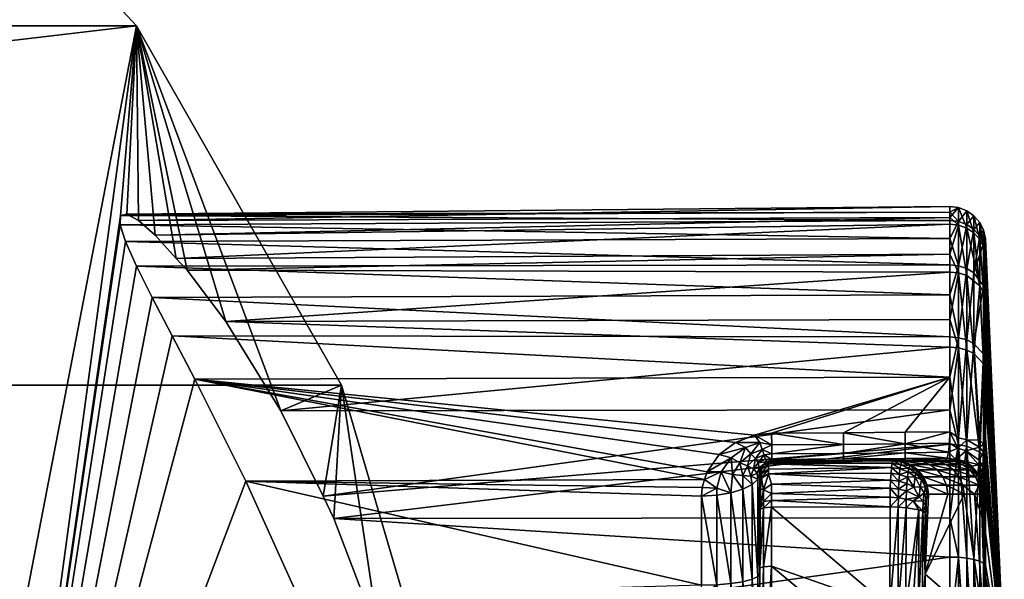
# Model space of a CAD drawing. Extents: x -0.029 to 0.039, y -0.139 to 0.024.
# Tile 25 of 26: x 0.023 to 0.039, y 0.003 to 0.012. Entities that reach past the tile are written whole.
import ezdxf

# ---------------------------------------------------------------- set-up
doc = ezdxf.new("R2010")
doc.units = 0
doc.layers.add('mesh', color=7, linetype='CONTINUOUS')

msp = doc.modelspace()

# ---------------------------------------------------------------- meshes
at = {"layer": 'mesh'}
mesh = msp.add_polyface(dxfattribs=at)
corners = [(-0.006345, 0.023487, 0.000356), (-0.005566, 0.002263, 0.146257), (-0.007512, 0.001769, 0.14613), (0.000592, 0.024306, 0.000356), (-0.004756, 0.002468, 0.14631), (-0.016571, -0.003174, 0.14516), (-0.012905, 0.021074, 0.000356), (-0.015481, -0.002265, 0.145312), (-0.018732, 0.0172, 0.000356), (-0.017819, -0.004214, 0.144986), (-0.013112, -0.0007, 0.145599), (-0.01139, 0.00018, 0.145778), (-0.010373, 0.0007, 0.145884), (-0.020833, -0.007628, 0.144474), (-0.023511, 0.012077, 0.000356), (-0.019931, -0.006436, 0.144645), (-0.0232, -0.011319, 0.143968), (-0.026984, 0.005982, 0.000356), (-0.028965, -0.000751, 0.000356), (0.030148, -0.000751, 0.000356), (0.024694, 0.012077, 0.000356), (0.019915, 0.0172, 0.000356), (0.007528, 0.023487, 0.000356), (-0.001691, 0.002108, 0.147269), (-0.001671, 0.001866, 0.147289), (-0.004649, 0.001693, 0.147145), (-0.001735, 0.002829, 0.146669), (-0.001734, 0.002893, 0.146434), (-0.004757, 0.002403, 0.146544), (-0.00751, 0.001705, 0.146363), (-0.001731, 0.00271, 0.146882), (-0.004745, 0.002285, 0.146756), (-0.00749, 0.001589, 0.146574), (-0.004722, 0.00212, 0.146934), (-0.001722, 0.002543, 0.147059), (-0.007454, 0.001428, 0.146752), (-0.00469, 0.001919, 0.147066), (-0.001708, 0.002338, 0.147191), (-0.007404, 0.001232, 0.146884)]
mesh.append_faces([[corners[k] for k in face] for face in [(0, 1, 2, 2), (3, 1, 0, 0), (3, 4, 1, 1), (5, 6, 7, 7), (5, 8, 6, 6), (9, 8, 5, 5), (6, 10, 7, 7), (6, 11, 10, 10), (0, 11, 6, 6), (0, 12, 11, 11), (2, 12, 0, 0), (8, 13, 14, 14), (9, 15, 8, 8), (16, 17, 14, 14), (18, 19, 17, 17), (20, 14, 17, 17), (21, 8, 14, 14), (22, 0, 6, 6), (23, 24, 25, 25), (26, 4, 27, 27), (28, 4, 26, 26), (28, 1, 4, 4), (29, 1, 28, 28), (29, 2, 1, 1), (30, 28, 26, 26), (31, 28, 30, 30), (31, 29, 28, 28), (32, 29, 31, 31), (33, 31, 34, 34), (33, 32, 31, 31), (35, 32, 33, 33), (36, 33, 37, 37), (36, 35, 33, 33), (25, 36, 23, 23), (25, 38, 36, 36)]])
mesh = msp.add_polyface(dxfattribs=at)
corners = [(0.022016, -0.007628, 0.144474), (0.026549, 0.004354, 0.028971), (0.027437, 0.002391, 0.029598), (0.024419, 0.008706, 0.023522), (0.02451, 0.008418, 0.024512), (0.024695, 0.008001, 0.025463), (0.025297, 0.00682, 0.027152), (0.02568, 0.006087, 0.027858), (0.024958, 0.007472, 0.026337), (0.024694, 0.012077, 0.000356), (0.02453, 0.008885, 0.021466), (0.024425, 0.008862, 0.022505), (0.024725, 0.008775, 0.020452), (0.025008, 0.008529, 0.019438), (0.025369, 0.008131, 0.018501), (0.02555, 0.007932, 0.018032), (0.026206, 0.007062, 0.016749), (0.021114, -0.006436, 0.144645), (0.019915, 0.0172, 0.000356), (0.014088, 0.021074, 0.000356), (0.014295, -0.0007, 0.145599), (0.012573, 0.00018, 0.145778), (0.016665, -0.002265, 0.145312), (0.017754, -0.003174, 0.14516), (0.019002, -0.004214, 0.144986), (0.011556, 0.0007, 0.145884), (0.007528, 0.023487, 0.000356), (0.008695, 0.001769, 0.14613), (-0.026984, 0.005982, 0.000356), (0.030148, -0.000751, 0.000356), (0.028167, 0.005982, 0.000356), (-0.023511, 0.012077, 0.000356), (0.011551, 0.000636, 0.146117), (0.008693, 0.001705, 0.146363), (0.011522, 0.000523, 0.146328), (0.008673, 0.001589, 0.146574), (0.011471, 0.000368, 0.146506), (0.008637, 0.001428, 0.146752), (0.011401, 0.00018, 0.146639), (0.011316, -0.00003, 0.146721), (0.008587, 0.001232, 0.146884), (0.014246, -0.000871, 0.146042)]
mesh.append_faces([[corners[k] for k in face] for face in [(0, 1, 2, 2), (0, 3, 4, 4), (5, 0, 4, 4), (0, 6, 7, 7), (0, 8, 6, 6), (9, 10, 11, 11), (9, 12, 10, 10), (9, 13, 12, 12), (9, 14, 13, 13), (15, 14, 9, 9), (16, 15, 9, 9), (0, 11, 3, 3), (0, 9, 11, 11), (17, 18, 9, 9), (19, 20, 21, 21), (19, 22, 20, 20), (18, 22, 19, 19), (18, 23, 22, 22), (24, 23, 18, 18), (25, 19, 21, 21), (25, 26, 19, 19), (27, 26, 25, 25), (28, 29, 30, 30), (9, 28, 30, 30), (18, 31, 9, 9), (32, 25, 21, 21), (32, 27, 25, 25), (32, 33, 27, 27), (34, 33, 32, 32), (34, 35, 33, 33), (36, 35, 34, 34), (36, 37, 35, 35), (38, 37, 36, 36), (39, 40, 38, 38), (32, 41, 34, 34)]])
mesh = msp.add_polyface(dxfattribs=at)
corners = [(0.02568, 0.006087, 0.027858), (0.026549, 0.004354, 0.028971), (0.022016, -0.007628, 0.144474), (0.024695, 0.008001, 0.025463), (0.024958, 0.007472, 0.026337), (0.021114, -0.006436, 0.144645), (0.024694, 0.012077, 0.000356), (0.019002, -0.004214, 0.144986), (0.019915, 0.0172, 0.000356), (-0.028965, -0.000751, 0.000356), (0.030534, -0.007759, 0.000356), (0.030148, -0.000751, 0.000356), (0.01665, -0.002326, 0.145543), (0.016665, -0.002265, 0.145312), (0.017754, -0.003174, 0.14516), (0.011222, -0.000251, 0.146747), (0.008525, 0.001012, 0.146965), (0.011316, -0.00003, 0.146721), (0.012683, -0.000998, 0.146592), (0.013985, -0.001395, 0.146439), (0.011401, 0.00018, 0.146639), (0.014091, -0.001196, 0.146355), (0.011471, 0.000368, 0.146506), (0.01418, -0.001018, 0.14622), (0.011522, 0.000523, 0.146328), (0.014246, -0.000871, 0.146042), (0.011551, 0.000636, 0.146117), (0.014285, -0.000763, 0.145831), (0.012573, 0.00018, 0.145778), (0.014295, -0.0007, 0.145599), (0.016602, -0.002428, 0.145755), (0.016522, -0.002567, 0.145934), (0.016417, -0.002734, 0.14607), (0.016291, -0.00292, 0.146156), (0.01871, -0.00465, 0.145749), (0.018833, -0.004496, 0.145611), (0.018926, -0.004368, 0.14543), (0.018983, -0.004272, 0.145218), (0.016151, -0.003113, 0.146186), (0.013866, -0.001602, 0.146467)]
mesh.append_faces([[corners[k] for k in face] for face in [(0, 1, 2, 2), (3, 4, 2, 2), (5, 6, 2, 2), (7, 8, 5, 5), (9, 10, 11, 11), (12, 13, 14, 14), (15, 16, 17, 17), (17, 18, 15, 15), (17, 19, 18, 18), (20, 19, 17, 17), (20, 21, 19, 19), (22, 21, 20, 20), (22, 23, 21, 21), (24, 23, 22, 22), (24, 25, 23, 23), (26, 27, 25, 25), (28, 27, 26, 26), (28, 29, 27, 27), (12, 29, 13, 13), (12, 27, 29, 29), (30, 27, 12, 12), (30, 25, 27, 27), (31, 25, 30, 30), (31, 23, 25, 25), (32, 23, 31, 31), (32, 21, 23, 23), (33, 21, 32, 32), (33, 19, 21, 21), (31, 34, 32, 32), (30, 35, 31, 31), (12, 36, 30, 30), (14, 37, 12, 12), (38, 19, 33, 33), (39, 19, 38, 38), (39, 18, 19, 19)]])
mesh = msp.add_polyface(dxfattribs=at)
corners = [(0.027143, 0.005549, 0.015351), (0.028167, 0.005982, 0.000356), (0.027856, 0.0041, 0.01459), (0.024694, 0.012077, 0.000356), (0.026206, 0.007062, 0.016749), (0.028042, 0.003723, 0.014392), (0.028809, 0.001709, 0.013938), (0.030148, -0.000751, 0.000356), (0.038483, 0.006629, 0.016122), (0.038483, 0.005568, 0.015319), (0.038483, 0.004982, 0.014875), (0.038483, 0.003069, 0.014091), (0.026549, 0.004354, 0.028971), (0.034273, 0.002592, 0.029621), (0.027437, 0.002391, 0.029598), (0.034325, 0.004383, 0.029031), (0.034284, 0.00425, 0.029093), (0.02568, 0.006087, 0.027858), (0.025297, 0.00682, 0.027152), (0.038483, 0.006118, 0.027893), (0.024958, 0.007472, 0.026337), (0.038483, 0.006802, 0.027341), (0.024695, 0.008001, 0.025463), (0.038483, 0.007516, 0.026366), (0.02451, 0.008418, 0.024512), (0.038483, 0.008024, 0.025674), (0.024419, 0.008706, 0.023522), (0.038483, 0.008472, 0.02453), (0.024425, 0.008862, 0.022505), (0.038483, 0.008778, 0.02375), (0.02453, 0.008885, 0.021466), (0.038483, 0.008921, 0.022509), (0.024725, 0.008775, 0.020452), (0.038483, 0.009014, 0.021696), (0.025008, 0.008529, 0.019438), (0.038483, 0.00883, 0.02044), (0.025369, 0.008131, 0.018501), (0.038483, 0.008715, 0.019651), (0.02555, 0.007932, 0.018032), (0.038483, 0.008208, 0.018465), (0.038483, 0.007902, 0.017751), (0.038483, 0.007095, 0.016718), (0.03453, 0.004235, 0.029136), (0.034273, 0.004102, 0.029156), (0.034366, 0.004514, 0.02897), (0.034575, 0.00481, 0.02882), (0.034848, 0.005012, 0.028709), (0.035169, 0.005133, 0.028641)]
mesh.append_faces([[corners[k] for k in face] for face in [(0, 1, 2, 2), (0, 3, 1, 1), (4, 3, 0, 0), (1, 5, 2, 2), (1, 6, 5, 5), (7, 6, 1, 1), (0, 8, 4, 4), (2, 9, 0, 0), (5, 10, 2, 2), (6, 11, 5, 5), (12, 13, 14, 14), (12, 15, 16, 16), (17, 15, 12, 12), (18, 19, 17, 17), (20, 21, 18, 18), (22, 23, 20, 20), (24, 25, 22, 22), (26, 27, 24, 24), (28, 29, 26, 26), (30, 31, 28, 28), (32, 33, 30, 30), (34, 35, 32, 32), (36, 37, 34, 34), (38, 39, 36, 36), (4, 40, 38, 38), (8, 41, 4, 4), (15, 42, 16, 16), (12, 43, 13, 13), (12, 16, 43, 43), (17, 44, 15, 15), (17, 45, 44, 44), (17, 46, 45, 45), (47, 46, 17, 17), (17, 19, 47, 47), (16, 42, 43, 43)]])
mesh = msp.add_polyface(dxfattribs=at)
corners = [(0.027143, 0.005549, 0.015351), (0.038483, 0.005568, 0.015319), (0.038483, 0.006629, 0.016122), (0.027856, 0.0041, 0.01459), (0.038483, 0.004982, 0.014875), (0.038483, 0.006118, 0.027893), (0.037724, 0.005187, 0.028635), (0.036682, 0.005178, 0.028629), (0.025297, 0.00682, 0.027152), (0.038483, 0.006802, 0.027341), (0.024958, 0.007472, 0.026337), (0.038483, 0.007516, 0.026366), (0.024695, 0.008001, 0.025463), (0.038483, 0.008024, 0.025674), (0.02451, 0.008418, 0.024512), (0.038483, 0.008472, 0.02453), (0.024419, 0.008706, 0.023522), (0.038483, 0.008778, 0.02375), (0.024425, 0.008862, 0.022505), (0.038483, 0.008921, 0.022509), (0.02453, 0.008885, 0.021466), (0.038483, 0.009014, 0.021696), (0.024725, 0.008775, 0.020452), (0.038483, 0.00883, 0.02044), (0.025008, 0.008529, 0.019438), (0.038483, 0.008715, 0.019651), (0.025369, 0.008131, 0.018501), (0.038483, 0.008208, 0.018465), (0.02555, 0.007932, 0.018032), (0.038483, 0.007902, 0.017751), (0.026206, 0.007062, 0.016749), (0.038483, 0.007095, 0.016718), (0.038631, 0.006789, 0.027329), (0.038631, 0.008009, 0.025666), (0.038631, 0.008761, 0.023745), (0.038631, 0.008997, 0.021696), (0.038631, 0.008699, 0.019656), (0.038631, 0.007887, 0.01776), (0.038631, 0.006617, 0.016135), (0.037725, 0.004988, 0.028794), (0.036683, 0.004979, 0.028789), (0.035462, 0.005168, 0.028623), (0.035169, 0.005133, 0.028641), (0.038483, 0.005193, 0.028638), (0.038621, 0.004917, 0.02886), (0.038476, 0.004999, 0.028803), (0.038629, 0.00509, 0.028689), (0.035261, 0.005009, 0.028735), (0.034848, 0.005012, 0.028709), (0.035463, 0.004969, 0.028782)]
mesh.append_faces([[corners[k] for k in face] for face in [(0, 1, 2, 2), (3, 4, 1, 1), (5, 6, 7, 7), (8, 9, 5, 5), (10, 11, 9, 9), (12, 13, 11, 11), (14, 15, 13, 13), (16, 17, 15, 15), (18, 19, 17, 17), (20, 21, 19, 19), (22, 23, 21, 21), (24, 25, 23, 23), (26, 27, 25, 25), (28, 29, 27, 27), (30, 31, 29, 29), (32, 9, 11, 11), (33, 13, 15, 15), (34, 17, 19, 19), (35, 21, 23, 23), (36, 25, 27, 27), (37, 29, 31, 31), (38, 2, 1, 1), (39, 7, 6, 6), (40, 7, 39, 39), (5, 41, 42, 42), (5, 7, 41, 41), (43, 6, 5, 5), (43, 44, 45, 45), (46, 43, 5, 5), (42, 47, 48, 48), (42, 49, 47, 47), (41, 49, 42, 42), (43, 45, 39, 39), (39, 6, 43, 43), (40, 41, 7, 7)]])
mesh = msp.add_polyface(dxfattribs=at)
corners = [(0.039055, 0.008611, 0.021702), (0.039086, 0.008465, 0.021705), (0.039086, 0.008403, 0.022246), (0.039055, 0.008328, 0.01976), (0.039086, 0.008187, 0.0198), (0.039086, 0.008295, 0.020535), (0.038631, 0.008761, 0.023745), (0.038483, 0.008472, 0.02453), (0.038483, 0.008778, 0.02375), (0.038631, 0.008009, 0.025666), (0.03877, 0.00871, 0.023733), (0.038892, 0.008627, 0.023712), (0.03877, 0.007962, 0.02564), (0.03877, 0.007842, 0.017787), (0.03877, 0.008647, 0.01967), (0.038631, 0.008699, 0.019656), (0.038483, 0.00883, 0.02044), (0.038483, 0.008715, 0.019651), (0.038631, 0.008997, 0.021696), (0.03877, 0.008943, 0.021697), (0.038892, 0.008565, 0.019693), (0.038892, 0.008858, 0.021699), (0.038989, 0.008456, 0.019724), (0.038989, 0.008745, 0.0217), (0.038483, 0.008921, 0.022509), (0.038483, 0.009014, 0.021696), (0.038989, 0.008517, 0.023685), (0.039055, 0.008387, 0.023652), (0.039086, 0.008246, 0.023617), (0.038892, 0.007887, 0.025599), (0.038989, 0.00767, 0.017888)]
mesh.append_faces([[corners[k] for k in face] for face in [(0, 1, 2, 2), (3, 4, 5, 5), (6, 7, 8, 8), (6, 9, 7, 7), (10, 9, 6, 6), (11, 12, 10, 10), (13, 14, 15, 15), (15, 16, 17, 17), (15, 18, 16, 16), (14, 18, 15, 15), (14, 19, 18, 18), (20, 19, 14, 14), (20, 21, 19, 19), (22, 21, 20, 20), (22, 23, 21, 21), (3, 23, 22, 22), (3, 0, 23, 23), (5, 0, 3, 3), (5, 1, 0, 0), (18, 24, 25, 25), (18, 6, 24, 24), (19, 6, 18, 18), (19, 10, 6, 6), (21, 10, 19, 19), (21, 11, 10, 10), (23, 11, 21, 21), (23, 26, 11, 11), (0, 26, 23, 23), (0, 27, 26, 26), (2, 27, 0, 0), (2, 28, 27, 27), (26, 29, 11, 11), (27, 29, 26, 26), (30, 20, 14, 14), (30, 22, 20, 20)]])
mesh = msp.add_polyface(dxfattribs=at)
corners = [(0.039055, 0.008387, 0.023652), (0.039086, 0.008246, 0.023617), (0.039086, 0.008119, 0.023941), (0.039055, 0.007556, 0.017956), (0.039086, 0.00743, 0.01803), (0.039086, 0.0078, 0.018894), (0.038631, 0.008009, 0.025666), (0.038483, 0.007516, 0.026366), (0.038483, 0.008024, 0.025674), (0.038631, 0.006789, 0.027329), (0.03877, 0.007962, 0.02564), (0.03877, 0.006751, 0.027292), (0.03877, 0.00871, 0.023733), (0.039086, 0.006945, 0.017409), (0.03877, 0.007842, 0.017787), (0.03877, 0.00658, 0.016172), (0.038892, 0.00652, 0.016234), (0.038631, 0.007887, 0.01776), (0.038631, 0.006617, 0.016135), (0.038483, 0.007095, 0.016718), (0.038483, 0.006629, 0.016122), (0.038483, 0.008208, 0.018465), (0.038483, 0.007902, 0.017751), (0.038631, 0.008699, 0.019656), (0.039055, 0.008328, 0.01976), (0.038989, 0.008456, 0.019724), (0.039086, 0.008187, 0.0198), (0.039086, 0.007544, 0.02541), (0.039055, 0.007671, 0.02548), (0.039086, 0.007454, 0.025532), (0.038892, 0.007887, 0.025599), (0.038892, 0.006689, 0.027233), (0.038892, 0.008627, 0.023712), (0.039055, 0.006511, 0.027063), (0.039055, 0.006347, 0.016409), (0.038989, 0.00767, 0.017888), (0.03877, 0.008647, 0.01967), (0.039086, 0.006405, 0.026962)]
mesh.append_faces([[corners[k] for k in face] for face in [(0, 1, 2, 2), (3, 4, 5, 5), (6, 7, 8, 8), (6, 9, 7, 7), (10, 9, 6, 6), (10, 11, 9, 9), (12, 10, 6, 6), (3, 13, 4, 4), (14, 15, 16, 16), (17, 15, 14, 14), (17, 18, 15, 15), (19, 18, 17, 17), (19, 20, 18, 18), (17, 21, 22, 22), (17, 23, 21, 21), (14, 23, 17, 17), (3, 24, 25, 25), (5, 24, 3, 3), (5, 26, 24, 24), (0, 27, 28, 28), (2, 27, 0, 0), (27, 29, 28, 28), (30, 11, 10, 10), (30, 31, 11, 11), (32, 30, 10, 10), (28, 33, 31, 31), (3, 34, 13, 13), (35, 34, 3, 3), (14, 16, 35, 35), (35, 36, 14, 14), (3, 25, 35, 35), (30, 28, 31, 31), (0, 28, 30, 30), (28, 37, 33, 33), (28, 29, 37, 37)]])
mesh = msp.add_polyface(dxfattribs=at)
corners = [(0.039055, 0.004782, 0.015224), (0.039086, 0.00471, 0.015351), (0.039086, 0.005774, 0.016157), (0.038631, 0.006617, 0.016135), (0.03877, 0.004947, 0.014936), (0.03877, 0.00658, 0.016172), (0.038631, 0.004973, 0.01489), (0.038483, 0.005568, 0.015319), (0.038483, 0.004982, 0.014875), (0.039055, 0.004983, 0.028295), (0.039055, 0.006511, 0.027063), (0.039086, 0.005094, 0.028019), (0.038483, 0.006118, 0.027893), (0.038483, 0.006802, 0.027341), (0.038631, 0.006789, 0.027329), (0.039407, 0.00102, 0.021819), (0.039086, 0.006945, 0.017409), (0.039086, 0.006245, 0.016513), (0.039086, 0.0078, 0.018894), (0.039086, 0.00743, 0.01803), (0.039086, 0.008295, 0.020535), (0.039086, 0.008187, 0.0198), (0.039086, 0.008403, 0.022246), (0.039086, 0.008465, 0.021705), (0.039086, 0.008119, 0.023941), (0.039086, 0.008246, 0.023617), (0.039086, 0.007454, 0.025532), (0.039086, 0.007544, 0.02541), (0.038621, 0.004917, 0.02886), (0.038629, 0.00509, 0.028689), (0.038769, 0.005056, 0.028648), (0.039055, 0.006347, 0.016409), (0.038989, 0.004848, 0.015108), (0.038892, 0.00652, 0.016234), (0.038989, 0.00767, 0.017888), (0.039086, 0.006405, 0.026962), (0.038989, 0.005053, 0.028409), (0.038892, 0.006689, 0.027233), (0.03877, 0.006751, 0.027292)]
mesh.append_faces([[corners[k] for k in face] for face in [(0, 1, 2, 2), (3, 4, 5, 5), (3, 6, 4, 4), (7, 6, 3, 3), (7, 8, 6, 6), (9, 10, 11, 11), (12, 13, 14, 14), (15, 16, 17, 17), (15, 18, 19, 19), (15, 20, 21, 21), (15, 22, 23, 23), (15, 24, 25, 25), (15, 26, 27, 27), (15, 27, 24, 24), (15, 25, 22, 22), (15, 23, 20, 20), (15, 21, 18, 18), (15, 19, 16, 16), (28, 29, 30, 30), (31, 17, 16, 16), (31, 2, 17, 17), (31, 0, 2, 2), (31, 32, 0, 0), (33, 32, 31, 31), (5, 32, 33, 33), (5, 4, 32, 32), (34, 33, 31, 31), (10, 35, 11, 11), (36, 10, 9, 9), (36, 37, 10, 10), (30, 37, 36, 36), (30, 38, 37, 37), (29, 38, 30, 30), (29, 14, 38, 38), (12, 14, 29, 29)]])
mesh = msp.add_polyface(dxfattribs=at)
corners = [(0.039055, 0.002966, 0.01448), (0.039086, 0.002928, 0.014621), (0.039086, 0.004346, 0.015202), (0.03877, 0.004947, 0.014936), (0.03877, 0.003051, 0.014159), (0.038892, 0.003029, 0.014242), (0.038631, 0.004973, 0.01489), (0.038631, 0.003065, 0.014108), (0.039407, 0.00102, 0.021819), (0.039086, 0.005774, 0.016157), (0.039086, 0.00471, 0.015351), (0.039065, 0.001911, 0.029446), (0.038726, 0.004136, 0.032195), (0.038901, 0.004136, 0.030529), (0.038064, 0.00278, 0.036886), (0.038449, 0.004136, 0.034275), (0.038122, 0.004136, 0.036348), (0.039065, 0.003646, 0.029035), (0.039036, 0.004181, 0.029167), (0.039048, 0.004227, 0.029013), (0.039005, 0.004136, 0.029546), (0.039086, 0.004907, 0.028171), (0.039085, 0.00476, 0.028272), (0.039076, 0.004489, 0.028539), (0.037952, 0.002191, 0.037227), (0.037955, 0.003869, 0.036987), (0.038025, 0.003845, 0.036869), (0.037738, 0.002205, 0.037404), (0.037741, 0.003905, 0.037161), (0.03786, 0.00402, 0.037049), (0.03807, 0.003945, 0.036688), (0.038066, 0.003818, 0.036737), (0.038031, 0.004017, 0.036802), (0.037961, 0.004084, 0.036905), (0.037743, 0.004052, 0.037118), (0.037747, 0.004189, 0.037052), (0.038046, 0.004158, 0.036683), (0.038082, 0.004047, 0.036598), (0.038989, 0.004848, 0.015108), (0.038989, 0.003, 0.014351), (0.039086, 0.006405, 0.026962), (0.039086, 0.007454, 0.025532), (0.039065, 0.004365, 0.02873)]
mesh.append_faces([[corners[k] for k in face] for face in [(0, 1, 2, 2), (3, 4, 5, 5), (6, 7, 4, 4), (8, 9, 10, 10), (11, 12, 13, 13), (14, 15, 12, 12), (14, 16, 15, 15), (17, 18, 19, 19), (17, 20, 18, 18), (13, 20, 17, 17), (21, 8, 22, 22), (17, 11, 13, 13), (8, 23, 22, 22), (8, 10, 2, 2), (24, 25, 26, 26), (27, 28, 25, 25), (29, 25, 28, 28), (26, 25, 29, 29), (26, 30, 31, 31), (26, 32, 30, 30), (29, 32, 26, 26), (29, 33, 32, 32), (34, 33, 29, 29), (34, 35, 33, 33), (36, 32, 33, 33), (37, 32, 36, 36), (37, 30, 32, 32), (38, 39, 0, 0), (38, 5, 39, 39), (40, 41, 8, 8), (37, 31, 30, 30), (14, 31, 37, 37), (37, 16, 14, 14), (19, 42, 17, 17), (8, 42, 23, 23)]])
mesh = msp.add_polyface(dxfattribs=at)
corners = [(0.038697, 0.004639, 0.029518), (0.038277, 0.004696, 0.032141), (0.038555, 0.004696, 0.029505), (0.038821, 0.004548, 0.029529), (0.038419, 0.004639, 0.032158), (0.038543, 0.004548, 0.032173), (0.039054, 0.00485, 0.028387), (0.039086, 0.004907, 0.028171), (0.039085, 0.00476, 0.028272), (0.039055, 0.004983, 0.028295), (0.039045, 0.004605, 0.028629), (0.039076, 0.004489, 0.028539), (0.038725, 0.004666, 0.029261), (0.038858, 0.00461, 0.029134), (0.038848, 0.004578, 0.029249), (0.038735, 0.004696, 0.029155), (0.039055, 0.004782, 0.015224), (0.039086, 0.004346, 0.015202), (0.039086, 0.00471, 0.015351), (0.039086, 0.005094, 0.028019), (0.039407, 0.00102, 0.021819), (0.039086, 0.006245, 0.016513), (0.039086, 0.005774, 0.016157), (0.038988, 0.004932, 0.028492), (0.038989, 0.005053, 0.028409), (0.038769, 0.005056, 0.028648), (0.038979, 0.004711, 0.028712), (0.03876, 0.004872, 0.028831), (0.038621, 0.004917, 0.02886), (0.038483, 0.005193, 0.028638), (0.038629, 0.00509, 0.028689), (0.038974, 0.004633, 0.02882), (0.03846, 0.004847, 0.029005), (0.038476, 0.004999, 0.028803), (0.038584, 0.004723, 0.029263), (0.038402, 0.004714, 0.029492), (0.039086, 0.006405, 0.026962)]
mesh.append_faces([[corners[k] for k in face] for face in [(0, 1, 2, 2), (3, 4, 0, 0), (3, 5, 4, 4), (6, 7, 8, 8), (6, 9, 7, 7), (10, 8, 11, 11), (10, 6, 8, 8), (12, 13, 14, 14), (12, 15, 13, 13), (0, 12, 14, 14), (2, 12, 0, 0), (16, 17, 18, 18), (9, 19, 7, 7), (20, 21, 22, 22), (23, 9, 6, 6), (23, 24, 9, 9), (25, 24, 23, 23), (26, 6, 10, 10), (26, 23, 6, 6), (27, 23, 26, 26), (27, 25, 23, 23), (28, 25, 27, 27), (29, 30, 28, 28), (31, 26, 10, 10), (27, 26, 31, 31), (32, 33, 28, 28), (15, 31, 13, 13), (15, 27, 31, 31), (34, 27, 15, 15), (34, 28, 27, 27), (32, 28, 34, 34), (34, 15, 12, 12), (2, 34, 12, 12), (35, 34, 2, 2), (20, 19, 36, 36)]])
mesh = msp.add_polyface(dxfattribs=at)
corners = [(0.037725, 0.004988, 0.028794), (0.036683, 0.004827, 0.028994), (0.036683, 0.004979, 0.028789), (0.037725, 0.004836, 0.028999), (0.036683, 0.004732, 0.02923), (0.037725, 0.004741, 0.029235), (0.037724, 0.004709, 0.029488), (0.038584, 0.004723, 0.029263), (0.038435, 0.004748, 0.029239), (0.03846, 0.004847, 0.029005), (0.038402, 0.004714, 0.029492), (0.035352, 0.004728, 0.02916), (0.035337, 0.004801, 0.028998), (0.035463, 0.004721, 0.029224), (0.035236, 0.004665, 0.029224), (0.035189, 0.004738, 0.029045), (0.035463, 0.004817, 0.028987), (0.035301, 0.004893, 0.028857), (0.035107, 0.004819, 0.028903), (0.035052, 0.004613, 0.029138), (0.03492, 0.004668, 0.028994), (0.035463, 0.004969, 0.028782), (0.035261, 0.005009, 0.028735), (0.035018, 0.004924, 0.028782), (0.034775, 0.00475, 0.028879), (0.034575, 0.00481, 0.02882), (0.034848, 0.005012, 0.028709), (0.038476, 0.004999, 0.028803), (0.035462, 0.005168, 0.028623)]
mesh.append_faces([[corners[k] for k in face] for face in [(0, 1, 2, 2), (0, 3, 1, 1), (3, 4, 1, 1), (3, 5, 4, 4), (6, 4, 5, 5), (7, 8, 9, 9), (10, 8, 7, 7), (11, 12, 13, 13), (14, 12, 11, 11), (14, 15, 12, 12), (12, 16, 13, 13), (12, 17, 16, 16), (15, 17, 12, 12), (15, 18, 17, 17), (19, 18, 15, 15), (19, 20, 18, 18), (17, 21, 16, 16), (17, 22, 21, 21), (18, 22, 17, 17), (18, 23, 22, 22), (20, 23, 18, 18), (20, 24, 23, 23), (25, 23, 24, 24), (26, 23, 25, 25), (26, 22, 23, 23), (3, 9, 8, 8), (0, 27, 9, 9), (21, 28, 2, 2), (2, 16, 21, 21), (2, 1, 16, 16), (9, 3, 0, 0), (1, 13, 16, 16), (1, 4, 13, 13), (8, 5, 3, 3), (6, 5, 8, 8)]])
mesh = msp.add_polyface(dxfattribs=at)
corners = [(0.038022, 0.002181, 0.037106), (0.038064, 0.00278, 0.036886), (0.038063, 0.00217, 0.036973), (0.038022, 0.000523, 0.037145), (0.038062, 0.000528, 0.037011), (0.037951, 0.000519, 0.037266), (0.037952, 0.002191, 0.037227), (0.037855, 0.000515, 0.037368), (0.037855, 0.002199, 0.037328), (0.038631, 0.003065, 0.014108), (0.038483, 0.003069, 0.014091), (0.038483, 0.001709, 0.013914), (0.039055, 0.00102, 0.014227), (0.039086, 0.00102, 0.014372), (0.039086, 0.002734, 0.014596), (0.039055, 0.002966, 0.01448), (0.039086, 0.002928, 0.014621), (0.038989, 0.003, 0.014351), (0.038989, 0.00102, 0.014093), (0.038892, 0.003029, 0.014242), (0.038892, 0.00102, 0.01398), (0.03877, 0.003051, 0.014159), (0.03877, 0.00102, 0.013894), (0.038631, 0.00102, 0.013841), (0.038483, 0.00102, 0.013824), (0.038483, 0.003731, 0.014362), (0.039407, 0.00102, 0.021819), (0.039086, 0.004346, 0.015202), (0.039065, 0.001911, 0.029446), (0.038726, 0.004136, 0.032195), (0.039086, 0.004907, 0.028171), (0.039086, 0.005094, 0.028019), (0.039065, 0.003646, 0.029035), (0.038025, 0.003845, 0.036869), (0.038066, 0.003818, 0.036737), (0.037955, 0.003869, 0.036987), (0.037738, 0.002205, 0.037404), (0.039065, 0.004365, 0.02873)]
mesh.append_faces([[corners[k] for k in face] for face in [(0, 1, 2, 2), (3, 2, 4, 4), (3, 0, 2, 2), (5, 0, 3, 3), (5, 6, 0, 0), (7, 8, 6, 6), (9, 10, 11, 11), (12, 13, 14, 14), (15, 14, 16, 16), (15, 12, 14, 14), (17, 12, 15, 15), (17, 18, 12, 12), (19, 18, 17, 17), (19, 20, 18, 18), (21, 20, 19, 19), (21, 22, 20, 20), (9, 22, 21, 21), (9, 23, 22, 22), (11, 23, 9, 9), (11, 24, 23, 23), (25, 10, 9, 9), (14, 13, 26, 26), (26, 27, 16, 16), (28, 1, 29, 29), (28, 2, 1, 1), (4, 2, 28, 28), (30, 31, 26, 26), (32, 26, 28, 28), (26, 16, 14, 14), (33, 34, 1, 1), (0, 33, 1, 1), (6, 33, 0, 0), (8, 35, 6, 6), (36, 35, 8, 8), (32, 37, 26, 26)]])
mesh = msp.add_polyface(dxfattribs=at)
corners = [(0.028042, 0.003723, 0.014392), (0.038483, 0.003731, 0.014362), (0.038483, 0.004982, 0.014875), (0.037611, 0.004073, 0.037161), (0.037747, 0.004189, 0.037052), (0.037743, 0.004052, 0.037118), (0.037614, 0.004221, 0.037089), (0.037754, 0.004314, 0.036964), (0.03762, 0.004354, 0.036993), (0.037763, 0.004422, 0.036856), (0.037629, 0.00447, 0.036876), (0.037774, 0.004511, 0.036732), (0.037638, 0.004564, 0.036742), (0.037894, 0.004431, 0.036706), (0.037787, 0.004578, 0.036595), (0.037908, 0.004491, 0.036584), (0.037486, 0.004492, 0.036874), (0.037495, 0.004588, 0.036733), (0.037479, 0.004374, 0.036996), (0.037474, 0.004236, 0.037097), (0.037471, 0.004083, 0.037173), (0.037872, 0.004254, 0.036911), (0.035322, 0.004207, 0.037025), (0.035462, 0.004303, 0.03703), (0.035462, 0.004147, 0.037119), (0.035411, 0.004478, 0.036852), (0.03529, 0.004405, 0.036794), (0.035411, 0.004559, 0.036733), (0.03529, 0.004478, 0.036686), (0.035411, 0.00465, 0.036521), (0.035462, 0.00403, 0.037174)]
mesh.append_faces([[corners[k] for k in face] for face in [(0, 1, 2, 2), (3, 4, 5, 5), (3, 6, 4, 4), (7, 6, 8, 8), (7, 4, 6, 6), (9, 8, 10, 10), (9, 7, 8, 8), (11, 10, 12, 12), (11, 9, 10, 10), (13, 9, 11, 11), (14, 11, 12, 12), (15, 11, 14, 14), (10, 16, 17, 17), (8, 18, 16, 16), (6, 19, 18, 18), (3, 19, 6, 6), (20, 19, 3, 3), (8, 6, 18, 18), (21, 4, 7, 7), (10, 8, 16, 16), (21, 7, 9, 9), (12, 10, 17, 17), (13, 21, 9, 9), (22, 23, 24, 24), (22, 25, 23, 23), (26, 27, 25, 25), (28, 29, 27, 27), (18, 23, 25, 25), (19, 23, 18, 18), (19, 24, 23, 23), (20, 24, 19, 19), (20, 30, 24, 24), (25, 16, 18, 18), (25, 17, 16, 16), (27, 17, 25, 25)]])
mesh = msp.add_polyface(dxfattribs=at)
corners = [(0.037908, 0.004491, 0.036584), (0.037894, 0.004431, 0.036706), (0.037774, 0.004511, 0.036732), (0.038003, 0.00438, 0.03656), (0.037923, 0.004531, 0.036453), (0.037787, 0.004578, 0.036595), (0.038019, 0.004414, 0.036449), (0.038035, 0.004428, 0.036333), (0.03794, 0.004548, 0.036317), (0.038097, 0.004288, 0.036344), (0.038424, 0.004288, 0.034272), (0.038726, 0.004136, 0.032195), (0.038449, 0.004136, 0.034275), (0.038362, 0.004428, 0.034262), (0.038701, 0.004288, 0.032192), (0.038266, 0.004548, 0.034249), (0.038639, 0.004428, 0.032185), (0.038543, 0.004548, 0.032173), (0.038144, 0.004639, 0.034231), (0.038122, 0.004136, 0.036348), (0.037818, 0.004639, 0.036296), (0.038631, 0.004973, 0.01489), (0.038483, 0.004982, 0.014875), (0.038483, 0.003731, 0.014362), (0.037872, 0.004254, 0.036911), (0.037961, 0.004084, 0.036905), (0.037747, 0.004189, 0.037052), (0.037978, 0.004261, 0.036757), (0.038046, 0.004158, 0.036683), (0.038069, 0.004252, 0.036525), (0.0381, 0.004113, 0.036481), (0.038082, 0.004047, 0.036598)]
mesh.append_faces([[corners[k] for k in face] for face in [(0, 1, 2, 2), (3, 1, 0, 0), (4, 0, 5, 5), (6, 0, 4, 4), (6, 3, 0, 0), (7, 4, 8, 8), (7, 6, 4, 4), (9, 6, 7, 7), (10, 11, 12, 12), (13, 14, 10, 10), (15, 16, 13, 13), (15, 17, 16, 16), (18, 17, 15, 15), (9, 12, 19, 19), (9, 10, 12, 12), (7, 10, 9, 9), (7, 13, 10, 10), (8, 13, 7, 7), (8, 15, 13, 13), (20, 15, 8, 8), (21, 22, 23, 23), (24, 25, 26, 26), (27, 25, 24, 24), (28, 25, 27, 27), (27, 24, 1, 1), (3, 27, 1, 1), (29, 27, 3, 3), (29, 28, 27, 27), (30, 28, 29, 29), (30, 31, 28, 28), (29, 3, 6, 6), (9, 29, 6, 6), (19, 29, 9, 9), (19, 30, 29, 29), (31, 30, 19, 19)]])
mesh = msp.add_polyface(dxfattribs=at)
corners = [(0.03898, 0.004288, 0.029543), (0.039005, 0.004136, 0.029546), (0.038901, 0.004136, 0.030529), (0.038917, 0.004428, 0.029538), (0.038543, 0.004548, 0.032173), (0.038821, 0.004548, 0.029529), (0.038639, 0.004428, 0.032185), (0.038701, 0.004288, 0.032192), (0.038726, 0.004136, 0.032195), (0.038424, 0.004288, 0.034272), (0.038362, 0.004428, 0.034262), (0.039039, 0.004518, 0.02875), (0.039045, 0.004605, 0.028629), (0.039076, 0.004489, 0.028539), (0.038955, 0.004498, 0.029101), (0.039019, 0.004368, 0.02906), (0.039009, 0.004327, 0.0292), (0.039048, 0.004227, 0.029013), (0.039036, 0.004181, 0.029167), (0.038945, 0.004462, 0.029228), (0.038848, 0.004578, 0.029249), (0.038858, 0.00461, 0.029134), (0.038697, 0.004639, 0.029518), (0.039055, 0.004782, 0.015224), (0.039055, 0.002966, 0.01448), (0.039086, 0.004346, 0.015202), (0.038631, 0.004973, 0.01489), (0.03877, 0.003051, 0.014159), (0.03877, 0.004947, 0.014936), (0.038483, 0.003731, 0.014362), (0.038631, 0.003065, 0.014108), (0.039065, 0.004365, 0.02873), (0.038974, 0.004633, 0.02882), (0.038989, 0.004848, 0.015108), (0.038892, 0.003029, 0.014242)]
mesh.append_faces([[corners[k] for k in face] for face in [(0, 1, 2, 2), (3, 4, 5, 5), (3, 6, 4, 4), (0, 6, 3, 3), (0, 7, 6, 6), (2, 7, 0, 0), (2, 8, 7, 7), (9, 7, 8, 8), (10, 6, 7, 7), (11, 12, 13, 13), (14, 11, 15, 15), (16, 17, 18, 18), (16, 15, 17, 17), (19, 15, 16, 16), (19, 14, 15, 15), (20, 14, 19, 19), (20, 21, 14, 14), (0, 18, 1, 1), (0, 16, 18, 18), (3, 16, 0, 0), (3, 19, 16, 16), (5, 19, 3, 3), (5, 20, 19, 19), (22, 20, 5, 5), (23, 24, 25, 25), (26, 27, 28, 28), (29, 30, 26, 26), (11, 13, 31, 31), (32, 12, 11, 11), (15, 31, 17, 17), (15, 11, 31, 31), (14, 32, 11, 11), (21, 32, 14, 14), (33, 24, 23, 23), (28, 34, 33, 33)]])
mesh = msp.add_polyface(dxfattribs=at)
corners = [(0.034273, 0.004102, 0.029156), (0.03453, 0.004235, 0.029136), (0.03453, 0.004116, 0.029189), (0.03523, 0.00439, 0.029841), (0.035272, 0.00454, 0.029942), (0.035264, 0.004489, 0.030078), (0.035219, 0.00449, 0.029659), (0.035286, 0.00458, 0.029829), (0.035248, 0.004579, 0.029509), (0.035111, 0.004439, 0.02946), (0.035131, 0.004297, 0.02962), (0.035152, 0.004566, 0.029326), (0.035052, 0.004613, 0.029138), (0.034973, 0.004454, 0.029255), (0.034974, 0.004217, 0.029429), (0.0348, 0.00447, 0.02911), (0.03492, 0.004668, 0.028994), (0.034769, 0.004155, 0.029283), (0.034607, 0.004515, 0.029001), (0.034325, 0.004383, 0.029031), (0.034366, 0.004514, 0.02897), (0.034775, 0.00475, 0.028879), (0.035322, 0.004207, 0.037025), (0.035462, 0.004147, 0.037119), (0.035322, 0.004011, 0.037118), (0.03529, 0.004405, 0.036794), (0.035411, 0.004478, 0.036852), (0.03529, 0.004478, 0.036686), (0.035411, 0.004559, 0.036733), (0.03529, 0.004561, 0.036494), (0.035411, 0.00465, 0.036521), (0.035271, 0.004228, 0.036902), (0.035264, 0.004496, 0.036247), (0.035322, 0.004637, 0.036246), (0.035264, 0.004494, 0.034163), (0.035264, 0.002789, 0.030601)]
mesh.append_faces([[corners[k] for k in face] for face in [(0, 1, 2, 2), (3, 4, 5, 5), (6, 4, 3, 3), (6, 7, 4, 4), (8, 7, 6, 6), (9, 3, 10, 10), (9, 6, 3, 3), (11, 6, 9, 9), (11, 8, 6, 6), (9, 12, 11, 11), (9, 13, 12, 12), (10, 13, 9, 9), (10, 14, 13, 13), (13, 15, 16, 16), (14, 15, 13, 13), (14, 17, 15, 15), (17, 18, 15, 15), (17, 1, 18, 18), (17, 2, 1, 1), (19, 18, 1, 1), (20, 18, 19, 19), (20, 21, 18, 18), (22, 23, 24, 24), (25, 26, 22, 22), (27, 28, 25, 25), (29, 30, 27, 27), (31, 25, 22, 22), (32, 33, 29, 29), (5, 4, 34, 34), (7, 34, 4, 4), (32, 34, 33, 33), (32, 35, 34, 34), (29, 27, 25, 25), (31, 32, 29, 29), (25, 31, 29, 29)]])
mesh = msp.add_polyface(dxfattribs=at)
corners = [(0.035248, 0.004579, 0.029509), (0.035314, 0.004622, 0.0297), (0.035286, 0.00458, 0.029829), (0.035413, 0.004682, 0.029498), (0.035386, 0.004691, 0.029326), (0.035236, 0.004665, 0.029224), (0.035152, 0.004566, 0.029326), (0.035352, 0.004728, 0.02916), (0.035463, 0.004721, 0.029224), (0.035189, 0.004738, 0.029045), (0.035052, 0.004613, 0.029138), (0.034973, 0.004454, 0.029255), (0.03492, 0.004668, 0.028994), (0.0348, 0.00447, 0.02911), (0.034775, 0.00475, 0.028879), (0.034607, 0.004515, 0.029001), (0.034575, 0.00481, 0.02882), (0.034366, 0.004514, 0.02897), (0.036682, 0.004699, 0.029483), (0.036683, 0.004732, 0.02923), (0.035547, 0.00469, 0.029478), (0.035462, 0.004676, 0.036419), (0.035411, 0.00465, 0.036521), (0.035462, 0.004696, 0.036246), (0.035322, 0.004637, 0.036246), (0.03529, 0.004561, 0.036494), (0.035264, 0.004494, 0.034163), (0.035322, 0.004634, 0.034163), (0.035462, 0.004694, 0.034163), (0.037495, 0.004588, 0.036733), (0.035411, 0.004559, 0.036733), (0.037504, 0.004658, 0.036578), (0.037514, 0.004698, 0.036423), (0.037526, 0.004714, 0.036246)]
mesh.append_faces([[corners[k] for k in face] for face in [(0, 1, 2, 2), (3, 0, 4, 4), (1, 0, 3, 3), (5, 0, 6, 6), (5, 4, 0, 0), (7, 4, 5, 5), (8, 4, 7, 7), (6, 9, 5, 5), (6, 10, 9, 9), (11, 12, 10, 10), (13, 14, 12, 12), (13, 15, 14, 14), (16, 14, 17, 17), (18, 8, 19, 19), (20, 8, 18, 18), (20, 4, 8, 8), (3, 4, 20, 20), (21, 22, 23, 23), (24, 23, 22, 22), (25, 24, 22, 22), (26, 1, 27, 27), (26, 2, 1, 1), (1, 3, 27, 27), (27, 3, 28, 28), (23, 27, 28, 28), (24, 27, 23, 23), (24, 26, 27, 27), (22, 29, 30, 30), (21, 31, 22, 22), (23, 32, 21, 21), (33, 32, 23, 23), (20, 28, 3, 3), (20, 23, 28, 28), (18, 23, 20, 20), (18, 33, 23, 23)]])
mesh = msp.add_polyface(dxfattribs=at)
corners = [(0.037787, 0.004578, 0.036595), (0.037638, 0.004564, 0.036742), (0.03765, 0.004634, 0.036593), (0.037802, 0.004621, 0.036448), (0.037663, 0.004679, 0.036435), (0.037923, 0.004531, 0.036453), (0.037818, 0.004639, 0.036296), (0.037676, 0.004696, 0.036272), (0.03794, 0.004548, 0.036317), (0.038555, 0.004696, 0.029505), (0.038126, 0.004714, 0.032123), (0.038402, 0.004714, 0.029492), (0.038277, 0.004696, 0.032141), (0.038697, 0.004639, 0.029518), (0.038419, 0.004639, 0.032158), (0.038144, 0.004639, 0.034231), (0.038543, 0.004548, 0.032173), (0.038002, 0.004696, 0.03421), (0.037851, 0.004714, 0.034188), (0.038266, 0.004548, 0.034249), (0.037526, 0.004714, 0.036246), (0.036682, 0.004699, 0.029483), (0.036683, 0.004732, 0.02923), (0.037724, 0.004709, 0.029488), (0.037504, 0.004658, 0.036578), (0.037514, 0.004698, 0.036423), (0.037495, 0.004588, 0.036733), (0.038435, 0.004748, 0.029239), (0.035411, 0.00465, 0.036521), (0.035462, 0.004676, 0.036419)]
mesh.append_faces([[corners[k] for k in face] for face in [(0, 1, 2, 2), (3, 2, 4, 4), (3, 0, 2, 2), (5, 0, 3, 3), (6, 4, 7, 7), (6, 3, 4, 4), (8, 3, 6, 6), (8, 5, 3, 3), (9, 10, 11, 11), (9, 12, 10, 10), (13, 14, 12, 12), (15, 14, 16, 16), (17, 14, 15, 15), (17, 12, 14, 14), (18, 12, 17, 17), (18, 10, 12, 12), (6, 15, 19, 19), (7, 15, 6, 6), (7, 17, 15, 15), (20, 17, 7, 7), (20, 18, 17, 17), (21, 22, 23, 23), (23, 11, 10, 10), (23, 20, 21, 21), (23, 18, 20, 20), (10, 18, 23, 23), (2, 24, 25, 25), (1, 26, 24, 24), (2, 1, 24, 24), (4, 2, 25, 25), (7, 25, 20, 20), (7, 4, 25, 25), (27, 11, 23, 23), (28, 24, 26, 26), (29, 25, 24, 24)]])
mesh = msp.add_polyface(dxfattribs=at)
corners = [(0.03523, 0.002738, 0.030349), (0.035264, 0.002789, 0.030601), (0.035264, 0.00102, 0.030777), (0.034273, 0.0024, 0.02964), (0.034273, 0.002592, 0.029621), (0.03453, 0.002599, 0.029656), (0.03523, 0.00102, 0.03052), (0.035131, 0.002691, 0.030113), (0.035131, 0.00102, 0.03028), (0.034974, 0.00265, 0.029911), (0.034974, 0.00102, 0.030073), (0.034769, 0.002619, 0.029755), (0.034769, 0.00102, 0.029914), (0.03453, 0.00102, 0.029813), (0.034273, 0.00102, 0.029777), (0.035264, 0.002884, 0.037175), (0.035264, 0.000518, 0.037288), (0.03523, 0.00439, 0.029841), (0.035264, 0.004489, 0.030078), (0.035131, 0.004297, 0.02962), (0.034974, 0.004217, 0.029429), (0.034769, 0.004155, 0.029283), (0.03453, 0.004116, 0.029189), (0.034273, 0.004102, 0.029156), (0.035322, 0.003903, 0.037147), (0.035322, 0.002903, 0.037315), (0.035264, 0.003875, 0.037009), (0.035271, 0.004228, 0.036902), (0.035322, 0.004207, 0.037025), (0.035264, 0.004494, 0.034163), (0.035264, 0.004496, 0.036247)]
mesh.append_faces([[corners[k] for k in face] for face in [(0, 1, 2, 2), (3, 4, 5, 5), (6, 0, 2, 2), (6, 7, 0, 0), (8, 7, 6, 6), (8, 9, 7, 7), (10, 9, 8, 8), (10, 11, 9, 9), (12, 11, 10, 10), (12, 5, 11, 11), (13, 5, 12, 12), (13, 3, 5, 5), (14, 3, 13, 13), (1, 15, 2, 2), (15, 16, 2, 2), (17, 18, 1, 1), (0, 17, 1, 1), (0, 19, 17, 17), (7, 19, 0, 0), (7, 20, 19, 19), (9, 20, 7, 7), (9, 21, 20, 20), (11, 21, 9, 9), (11, 22, 21, 21), (5, 22, 11, 11), (5, 23, 22, 22), (4, 23, 5, 5), (15, 24, 25, 25), (15, 26, 24, 24), (16, 15, 25, 25), (27, 28, 26, 26), (1, 18, 29, 29), (1, 26, 15, 15), (27, 1, 30, 30), (26, 1, 27, 27)]])
mesh = msp.add_polyface(dxfattribs=at)
corners = [(0.028042, 0.003723, 0.014392), (0.038483, 0.003069, 0.014091), (0.038483, 0.003731, 0.014362), (0.028809, 0.001709, 0.013938), (0.038483, 0.001709, 0.013914), (0.029124, 0.00068, 0.013913), (0.038483, 0.00102, 0.013824), (0.037606, 0.002209, 0.037451), (0.037741, 0.003905, 0.037161), (0.037738, 0.002205, 0.037404), (0.037609, 0.003915, 0.037207), (0.037467, 0.002211, 0.037466), (0.037737, 0.000513, 0.037444), (0.037855, 0.002199, 0.037328), (0.037605, 0.000511, 0.037491), (0.037466, 0.001248, 0.037488), (0.037743, 0.004052, 0.037118), (0.037611, 0.004073, 0.037161), (0.037466, 0.00051, 0.037506), (0.035462, 0.001246, 0.037453), (0.03747, 0.003919, 0.037222), (0.037471, 0.004083, 0.037173), (0.03786, 0.00402, 0.037049), (0.035322, 0.002903, 0.037315), (0.035462, 0.003915, 0.037205), (0.035462, 0.002911, 0.037373), (0.035322, 0.003903, 0.037147), (0.035462, 0.000511, 0.037488), (0.035322, 0.000513, 0.037429), (0.035264, 0.000518, 0.037288), (0.035462, 0.00403, 0.037174), (0.035322, 0.004011, 0.037118), (0.035462, 0.004147, 0.037119), (0.035322, 0.004207, 0.037025), (0.035264, 0.003875, 0.037009)]
mesh.append_faces([[corners[k] for k in face] for face in [(0, 1, 2, 2), (3, 4, 1, 1), (5, 6, 4, 4), (7, 8, 9, 9), (7, 10, 8, 8), (11, 10, 7, 7), (12, 9, 13, 13), (14, 7, 9, 9), (15, 7, 14, 14), (15, 11, 7, 7), (16, 10, 17, 17), (16, 8, 10, 10), (18, 19, 15, 15), (11, 20, 10, 10), (17, 20, 21, 21), (17, 10, 20, 20), (22, 8, 16, 16), (23, 24, 25, 25), (23, 26, 24, 24), (27, 25, 19, 19), (28, 25, 27, 27), (28, 23, 25, 25), (29, 23, 28, 28), (26, 30, 24, 24), (31, 30, 26, 26), (31, 32, 30, 30), (26, 33, 31, 31), (34, 31, 26, 26), (34, 33, 31, 31), (20, 30, 21, 21), (20, 24, 30, 30), (11, 24, 20, 20), (11, 25, 24, 24), (15, 25, 11, 11), (15, 19, 25, 25)]])

doc.saveas('drawing.dxf')
